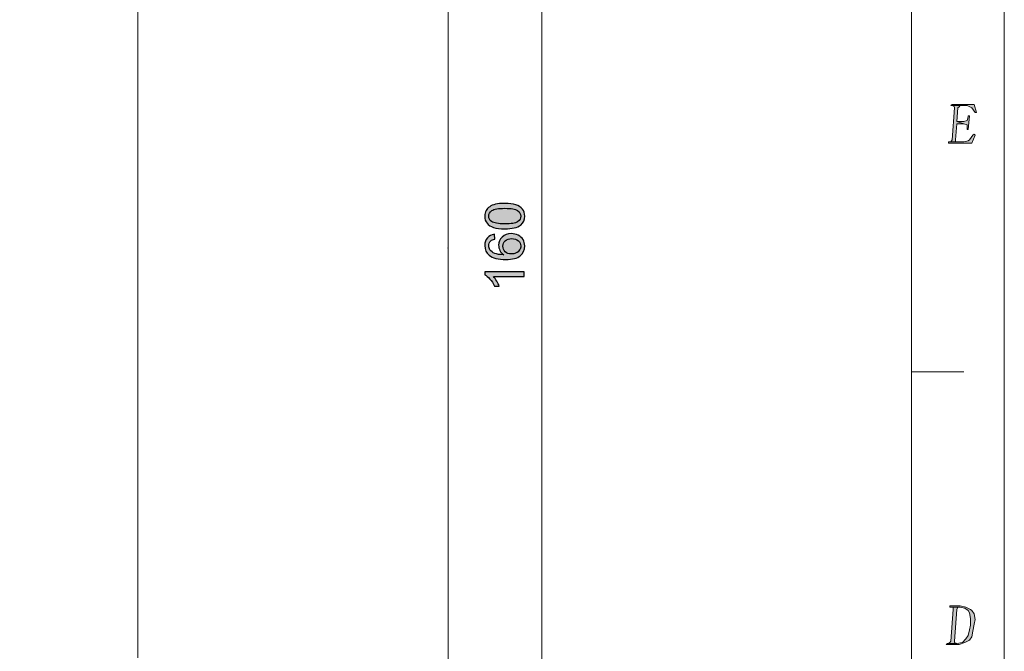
# Model space of a CAD drawing. Header units: millimetres. Extents: x -296 to 295, y -209 to 209.
# Tile 119 of 123: x 168 to 295, y 27 to 109. Entities that reach past the tile are written whole.
import ezdxf

# ---------------------------------------------------------------- set-up
doc = ezdxf.new("R2010")
doc.units = ezdxf.units.MM
doc.header["$MEASUREMENT"] = 0
doc.layers.add('layer 1', color=7, linetype='Continuous')

msp = doc.modelspace()

# ---------------------------------------------------------------- hatches: boundary and pattern name
at = {"layer": 'layer 1'}
h = msp.add_hatch(color=1, dxfattribs=at)
edge = h.paths.add_edge_path()
edge.add_spline(control_points=[(291.4323, 97.9175), (291.4323, 97.9175), (288.5911, 97.9175), (288.5911, 97.9175), (288.5911, 97.9175), (288.4416, 97.7708), (288.4416, 97.7708), (288.4416, 97.7708), (288.5911, 97.7708), (288.5911, 97.7708), (288.5911, 97.7708), (290.5351, 97.7708), (290.5351, 97.7708), (290.5351, 97.7708), (291.1332, 97.4774), (291.1332, 97.4774), (291.1332, 97.4774), (291.1332, 97.4774), (291.1332, 97.4774), (291.1332, 97.4774), (291.5818, 96.8907), (291.5818, 96.8907), (291.5818, 96.8907), (291.7313, 96.8907), (291.7313, 96.8907), (291.7313, 96.8907), (291.4323, 97.9175), (291.4323, 97.9175)], knot_values=[0, 0, 0, 0, 0.11111111, 0.11111111, 0.11111111, 0.22222222, 0.22222222, 0.22222222, 0.33333333, 0.33333333, 0.33333333, 0.44444444, 0.44444444, 0.44444444, 0.55555556, 0.55555556, 0.55555556, 0.66666667, 0.66666667, 0.66666667, 0.77777778, 0.77777778, 0.77777778, 0.88888889, 0.88888889, 0.88888889, 1, 1, 1, 1], degree=3, periodic=1)
h = msp.add_hatch(color=1, dxfattribs=at)
edge = h.paths.add_edge_path()
edge.add_spline(control_points=[(288.5911, 97.7708), (288.5911, 97.7708), (288.8902, 97.6241), (288.8902, 97.6241), (288.8902, 97.6241), (288.8902, 97.4774), (288.8902, 97.4774), (288.8902, 97.4774), (288.5911, 93.37), (288.5911, 93.37), (288.5911, 93.37), (288.4416, 93.0766), (288.4416, 93.0766), (288.4416, 93.0766), (288.292, 93.0766), (288.292, 93.0766), (288.292, 93.0766), (289.1892, 93.0766), (289.1892, 93.0766), (289.1892, 93.0766), (289.0397, 93.0766), (289.0397, 93.0766), (289.0397, 93.0766), (289.0397, 93.37), (289.0397, 93.37), (289.0397, 93.37), (289.1892, 95.4237), (289.1892, 95.4237), (289.1892, 95.4237), (290.0864, 95.4237), (290.0864, 95.4237), (290.0864, 95.4237), (289.1892, 95.7171), (289.1892, 95.7171), (289.1892, 95.7171), (289.3388, 97.4774), (289.3388, 97.4774), (289.3388, 97.4774), (289.4883, 97.6241), (289.4883, 97.6241), (289.4883, 97.6241), (289.6378, 97.7708), (289.6378, 97.7708), (289.6378, 97.7708), (290.5351, 97.7708), (290.5351, 97.7708), (290.5351, 97.7708), (288.5911, 97.7708), (288.5911, 97.7708)], knot_values=[0, 0, 0, 0, 0.0625, 0.0625, 0.0625, 0.125, 0.125, 0.125, 0.1875, 0.1875, 0.1875, 0.25, 0.25, 0.25, 0.3125, 0.3125, 0.3125, 0.375, 0.375, 0.375, 0.4375, 0.4375, 0.4375, 0.5, 0.5, 0.5, 0.5625, 0.5625, 0.5625, 0.625, 0.625, 0.625, 0.6875, 0.6875, 0.6875, 0.75, 0.75, 0.75, 0.8125, 0.8125, 0.8125, 0.875, 0.875, 0.875, 0.9375, 0.9375, 0.9375, 1, 1, 1, 1], degree=3, periodic=1)
h = msp.add_hatch(color=1, dxfattribs=at)
edge = h.paths.add_edge_path()
edge.add_spline(control_points=[(290.8341, 96.4506), (290.8341, 96.4506), (290.6846, 96.4506), (290.6846, 96.4506), (290.6846, 96.4506), (290.6846, 96.3039), (290.6846, 96.3039), (290.6846, 96.3039), (290.5351, 95.8638), (290.5351, 95.8638), (290.5351, 95.8638), (290.0864, 95.7171), (290.0864, 95.7171), (290.0864, 95.7171), (289.1892, 95.7171), (289.1892, 95.7171), (289.1892, 95.7171), (290.0864, 95.4237), (290.0864, 95.4237), (290.0864, 95.4237), (290.5351, 95.277), (290.5351, 95.277), (290.5351, 95.277), (290.5351, 94.8369), (290.5351, 94.8369), (290.5351, 94.8369), (290.5351, 94.6903), (290.5351, 94.6903), (290.5351, 94.6903), (290.6846, 94.6903), (290.6846, 94.6903), (290.6846, 94.6903), (290.8341, 96.4506), (290.8341, 96.4506)], knot_values=[0, 0, 0, 0, 0.09090909, 0.09090909, 0.09090909, 0.18181818, 0.18181818, 0.18181818, 0.27272727, 0.27272727, 0.27272727, 0.36363636, 0.36363636, 0.36363636, 0.45454545, 0.45454545, 0.45454545, 0.54545455, 0.54545455, 0.54545455, 0.63636364, 0.63636364, 0.63636364, 0.72727273, 0.72727273, 0.72727273, 0.81818182, 0.81818182, 0.81818182, 0.90909091, 0.90909091, 0.90909091, 1, 1, 1, 1], degree=3, periodic=1)
h = msp.add_hatch(color=1, dxfattribs=at)
edge = h.paths.add_edge_path()
edge.add_spline(control_points=[(291.4323, 94.1035), (291.4323, 94.1035), (291.2827, 93.9568), (291.2827, 93.9568), (291.2827, 93.9568), (290.8341, 93.37), (290.8341, 93.37), (290.8341, 93.37), (290.6846, 93.2233), (290.6846, 93.2233), (290.6846, 93.2233), (290.0864, 93.0766), (290.0864, 93.0766), (290.0864, 93.0766), (289.1892, 93.0766), (289.1892, 93.0766), (289.1892, 93.0766), (288.292, 93.0766), (288.292, 93.0766), (288.292, 93.0766), (288.1425, 93.0766), (288.1425, 93.0766), (288.1425, 93.0766), (288.1425, 92.9299), (288.1425, 92.9299), (288.1425, 92.9299), (291.1332, 92.9299), (291.1332, 92.9299), (291.1332, 92.9299), (291.5818, 93.9568), (291.5818, 93.9568), (291.5818, 93.9568), (291.4323, 94.1035), (291.4323, 94.1035)], knot_values=[0, 0, 0, 0, 0.09090909, 0.09090909, 0.09090909, 0.18181818, 0.18181818, 0.18181818, 0.27272727, 0.27272727, 0.27272727, 0.36363636, 0.36363636, 0.36363636, 0.45454545, 0.45454545, 0.45454545, 0.54545455, 0.54545455, 0.54545455, 0.63636364, 0.63636364, 0.63636364, 0.72727273, 0.72727273, 0.72727273, 0.81818182, 0.81818182, 0.81818182, 0.90909091, 0.90909091, 0.90909091, 1, 1, 1, 1], degree=3, periodic=1)
h = msp.add_hatch(color=18, dxfattribs=at)
edge = h.paths.add_edge_path()
edge.add_spline(control_points=[(230.889, 81.8697), (230.2928, 81.8697), (229.8107, 81.9309), (229.4462, 82.0532), (229.0804, 82.1767), (228.7994, 82.3589), (228.603, 82.6012), (228.4066, 82.8422), (228.309, 83.1468), (228.309, 83.5137), (228.309, 83.7842), (228.3631, 84.0217), (228.4725, 84.2275), (228.5818, 84.4321), (228.7394, 84.6014), (228.9452, 84.7331), (229.1498, 84.8648), (229.4003, 84.9683), (229.6954, 85.0436), (229.9906, 85.12), (230.3892, 85.1576), (230.889, 85.1576), (231.4817, 85.1576), (231.9615, 85.0965), (232.326, 84.9754), (232.6917, 84.8543), (232.9728, 84.672), (233.1703, 84.4297), (233.3679, 84.1887), (233.4667, 83.8829), (233.4667, 83.5137), (233.4667, 83.028), (233.2938, 82.6459), (232.9469, 82.3683), (232.5236, 82.0355), (231.838, 81.8697), (230.889, 81.8697)], knot_values=[0, 0, 0, 0, 0.08333333, 0.08333333, 0.08333333, 0.16666667, 0.16666667, 0.16666667, 0.25, 0.25, 0.25, 0.33333333, 0.33333333, 0.33333333, 0.41666667, 0.41666667, 0.41666667, 0.5, 0.5, 0.5, 0.58333333, 0.58333333, 0.58333333, 0.66666667, 0.66666667, 0.66666667, 0.75, 0.75, 0.75, 0.83333333, 0.83333333, 0.83333333, 0.91666667, 0.91666667, 0.91666667, 1, 1, 1, 1], degree=3, periodic=1)
h = msp.add_hatch(color=18, dxfattribs=at)
edge = h.paths.add_edge_path()
edge.add_spline(control_points=[(230.8914, 82.5047), (231.7228, 82.5047), (232.2754, 82.6012), (232.5483, 82.7952), (232.8223, 82.9892), (232.9587, 83.2291), (232.9587, 83.5137), (232.9587, 83.7983), (232.8211, 84.0382), (232.5471, 84.2322), (232.2719, 84.4262), (231.7204, 84.5226), (230.8914, 84.5226), (230.06, 84.5226), (229.5073, 84.4262), (229.2345, 84.2322), (228.9605, 84.0393), (228.8241, 83.7971), (228.8241, 83.5066), (228.8241, 83.2221), (228.9452, 82.9939), (229.1863, 82.8234), (229.4932, 82.6106), (230.0623, 82.5047), (230.8914, 82.5047)], knot_values=[0, 0, 0, 0, 0.125, 0.125, 0.125, 0.25, 0.25, 0.25, 0.375, 0.375, 0.375, 0.5, 0.5, 0.5, 0.625, 0.625, 0.625, 0.75, 0.75, 0.75, 0.875, 0.875, 0.875, 1, 1, 1, 1], degree=3, periodic=1)
h = msp.add_hatch(color=18, dxfattribs=at)
edge = h.paths.add_edge_path()
edge.add_spline(control_points=[(229.5649, 81.17), (229.5649, 81.17), (229.6143, 80.5562), (229.6143, 80.5562), (229.3709, 80.5009), (229.1933, 80.4222), (229.0828, 80.3198), (228.9052, 80.1517), (228.817, 79.9435), (228.817, 79.6966), (228.817, 79.4979), (228.8723, 79.3215), (228.9828, 79.1698), (229.1251, 78.9746), (229.3321, 78.8217), (229.6049, 78.7076), (229.8789, 78.5948), (230.2681, 78.536), (230.7726, 78.5313), (230.5456, 78.6806), (230.3763, 78.864), (230.267, 79.0804), (230.1564, 79.2968), (230.1011, 79.5226), (230.1011, 79.7601), (230.1011, 80.174), (230.254, 80.5268), (230.5586, 80.8184), (230.8632, 81.1089), (231.2559, 81.2547), (231.7392, 81.2547), (232.0567, 81.2547), (232.3507, 81.1865), (232.6235, 81.0501), (232.8963, 80.9125), (233.1045, 80.7255), (233.2491, 80.4857), (233.3938, 80.2469), (233.4667, 79.9753), (233.4667, 79.6719), (233.4667, 79.1557), (233.2762, 78.7335), (232.8963, 78.4066), (232.5165, 78.0809), (231.8897, 77.9174), (231.0172, 77.9174), (230.0412, 77.9174), (229.3309, 78.0985), (228.8876, 78.4595), (228.5019, 78.7747), (228.309, 79.1992), (228.309, 79.7342), (228.309, 80.1317), (228.4207, 80.4586), (228.643, 80.7126), (228.8652, 80.9666), (229.1722, 81.1195), (229.5649, 81.17)], knot_values=[0, 0, 0, 0, 0.05263158, 0.05263158, 0.05263158, 0.10526316, 0.10526316, 0.10526316, 0.15789474, 0.15789474, 0.15789474, 0.21052632, 0.21052632, 0.21052632, 0.26315789, 0.26315789, 0.26315789, 0.31578947, 0.31578947, 0.31578947, 0.36842105, 0.36842105, 0.36842105, 0.42105263, 0.42105263, 0.42105263, 0.47368421, 0.47368421, 0.47368421, 0.52631579, 0.52631579, 0.52631579, 0.57894737, 0.57894737, 0.57894737, 0.63157895, 0.63157895, 0.63157895, 0.68421053, 0.68421053, 0.68421053, 0.73684211, 0.73684211, 0.73684211, 0.78947368, 0.78947368, 0.78947368, 0.84210526, 0.84210526, 0.84210526, 0.89473684, 0.89473684, 0.89473684, 0.94736842, 0.94736842, 0.94736842, 1, 1, 1, 1], degree=3, periodic=1)
h = msp.add_hatch(color=18, dxfattribs=at)
edge = h.paths.add_edge_path()
edge.add_spline(control_points=[(231.7451, 78.63), (231.9591, 78.63), (232.1637, 78.6759), (232.3589, 78.7664), (232.5541, 78.857), (232.7023, 78.984), (232.8046, 79.1451), (232.9069, 79.3074), (232.9587, 79.4791), (232.9587, 79.6613), (232.9587, 79.9259), (232.8528, 80.1517), (232.6412, 80.3387), (232.4295, 80.5256), (232.1426, 80.6197), (231.7792, 80.6197), (231.43, 80.6197), (231.1548, 80.5268), (230.9537, 80.3422), (230.7526, 80.1576), (230.6515, 79.9224), (230.6515, 79.6366), (230.6515, 79.3568), (230.7526, 79.118), (230.9537, 78.9228), (231.1548, 78.7276), (231.4182, 78.63), (231.7451, 78.63)], knot_values=[0, 0, 0, 0, 0.11111111, 0.11111111, 0.11111111, 0.22222222, 0.22222222, 0.22222222, 0.33333333, 0.33333333, 0.33333333, 0.44444444, 0.44444444, 0.44444444, 0.55555556, 0.55555556, 0.55555556, 0.66666667, 0.66666667, 0.66666667, 0.77777778, 0.77777778, 0.77777778, 0.88888889, 0.88888889, 0.88888889, 1, 1, 1, 1], degree=3, periodic=1)
h = msp.add_hatch(color=18, dxfattribs=at)
edge = h.paths.add_edge_path()
edge.add_spline(control_points=[(223.5653, 79.3975), (223.5653, 79.403), (223.5697, 79.4075), (223.5753, 79.4075), (223.5808, 79.4075), (223.5853, 79.403), (223.5853, 79.3975), (223.5853, 79.392), (223.5808, 79.3875), (223.5753, 79.3875), (223.5697, 79.3875), (223.5653, 79.392), (223.5653, 79.3975)], knot_values=[0, 0, 0, 0, 0.25, 0.25, 0.25, 0.5, 0.5, 0.5, 0.75, 0.75, 0.75, 1, 1, 1, 1], degree=3, periodic=1)
h = msp.add_hatch(color=18, dxfattribs=at)
edge = h.paths.add_edge_path()
edge.add_spline(control_points=[(233.382, 76.3499), (233.382, 76.3499), (233.382, 75.729), (233.382, 75.729), (233.382, 75.729), (229.4285, 75.729), (229.4285, 75.729), (229.572, 75.5796), (229.7143, 75.3833), (229.8566, 75.141), (229.9988, 74.8988), (230.1058, 74.6801), (230.1764, 74.4872), (230.1764, 74.4872), (229.5767, 74.4872), (229.5767, 74.4872), (229.4144, 74.8341), (229.2168, 75.1375), (228.984, 75.3974), (228.7524, 75.6573), (228.5277, 75.8419), (228.309, 75.9501), (228.309, 75.9501), (228.309, 76.3499), (228.309, 76.3499), (228.309, 76.3499), (233.382, 76.3499), (233.382, 76.3499)], knot_values=[0, 0, 0, 0, 0.11111111, 0.11111111, 0.11111111, 0.22222222, 0.22222222, 0.22222222, 0.33333333, 0.33333333, 0.33333333, 0.44444444, 0.44444444, 0.44444444, 0.55555556, 0.55555556, 0.55555556, 0.66666667, 0.66666667, 0.66666667, 0.77777778, 0.77777778, 0.77777778, 0.88888889, 0.88888889, 0.88888889, 1, 1, 1, 1], degree=3, periodic=1)
h = msp.add_hatch(color=1, dxfattribs=at)
edge = h.paths.add_edge_path()
edge.add_spline(control_points=[(289.6378, 33.2291), (289.6378, 33.2291), (288.292, 33.2291), (288.292, 33.2291), (288.292, 33.2291), (288.292, 33.0824), (288.292, 33.0824), (288.292, 33.0824), (288.5911, 33.0824), (288.5911, 33.0824), (288.5911, 33.0824), (289.6378, 33.0824), (289.6378, 33.0824), (289.6378, 33.0824), (290.236, 32.9357), (290.236, 32.9357), (290.236, 32.9357), (290.6846, 32.6423), (290.6846, 32.6423), (290.6846, 32.6423), (290.8341, 32.3489), (290.8341, 32.3489), (290.8341, 32.3489), (290.9837, 31.6154), (290.9837, 31.6154), (290.9837, 31.6154), (290.9837, 30.7353), (290.9837, 30.7353), (290.9837, 30.7353), (290.8341, 30.1485), (290.8341, 30.1485), (290.8341, 30.1485), (290.6846, 29.415), (290.6846, 29.415), (290.6846, 29.415), (290.3855, 28.975), (290.3855, 28.975), (290.3855, 28.975), (289.9369, 28.5349), (289.9369, 28.5349), (289.9369, 28.5349), (289.1892, 28.3882), (289.1892, 28.3882), (289.1892, 28.3882), (288.1425, 28.3882), (288.1425, 28.3882), (288.1425, 28.3882), (287.993, 28.3882), (287.993, 28.3882), (287.993, 28.3882), (287.8434, 28.2415), (287.8434, 28.2415), (287.8434, 28.2415), (289.1892, 28.2415), (289.1892, 28.2415), (289.1892, 28.2415), (289.4883, 28.2415), (289.4883, 28.2415), (289.4883, 28.2415), (290.236, 28.5349), (290.236, 28.5349), (290.236, 28.5349), (290.8341, 28.8283), (290.8341, 28.8283), (290.8341, 28.8283), (291.1332, 29.2683), (291.1332, 29.2683), (291.1332, 29.2683), (291.2827, 30.0018), (291.2827, 30.0018), (291.2827, 30.0018), (291.4323, 30.882), (291.4323, 30.882), (291.4323, 30.882), (291.5818, 31.4688), (291.5818, 31.4688), (291.5818, 31.4688), (291.4323, 32.2022), (291.4323, 32.2022), (291.4323, 32.2022), (291.1332, 32.6423), (291.1332, 32.6423), (291.1332, 32.6423), (290.9837, 32.789), (290.9837, 32.789), (290.9837, 32.789), (290.3855, 33.0824), (290.3855, 33.0824), (290.3855, 33.0824), (289.6378, 33.2291), (289.6378, 33.2291)], knot_values=[0, 0, 0, 0, 0.03333333, 0.03333333, 0.03333333, 0.06666667, 0.06666667, 0.06666667, 0.1, 0.1, 0.1, 0.13333333, 0.13333333, 0.13333333, 0.16666667, 0.16666667, 0.16666667, 0.2, 0.2, 0.2, 0.23333333, 0.23333333, 0.23333333, 0.26666667, 0.26666667, 0.26666667, 0.3, 0.3, 0.3, 0.33333333, 0.33333333, 0.33333333, 0.36666667, 0.36666667, 0.36666667, 0.4, 0.4, 0.4, 0.43333333, 0.43333333, 0.43333333, 0.46666667, 0.46666667, 0.46666667, 0.5, 0.5, 0.5, 0.53333333, 0.53333333, 0.53333333, 0.56666667, 0.56666667, 0.56666667, 0.6, 0.6, 0.6, 0.63333333, 0.63333333, 0.63333333, 0.66666667, 0.66666667, 0.66666667, 0.7, 0.7, 0.7, 0.73333333, 0.73333333, 0.73333333, 0.76666667, 0.76666667, 0.76666667, 0.8, 0.8, 0.8, 0.83333333, 0.83333333, 0.83333333, 0.86666667, 0.86666667, 0.86666667, 0.9, 0.9, 0.9, 0.93333333, 0.93333333, 0.93333333, 0.96666667, 0.96666667, 0.96666667, 1, 1, 1, 1], degree=3, periodic=1)
h = msp.add_hatch(color=1, dxfattribs=at)
edge = h.paths.add_edge_path()
edge.add_spline(control_points=[(288.5911, 33.0824), (288.5911, 33.0824), (288.7406, 33.0824), (288.7406, 33.0824), (288.7406, 33.0824), (288.7406, 32.789), (288.7406, 32.789), (288.7406, 32.789), (288.4416, 28.6816), (288.4416, 28.6816), (288.4416, 28.6816), (288.292, 28.5349), (288.292, 28.5349), (288.292, 28.5349), (288.1425, 28.3882), (288.1425, 28.3882), (288.1425, 28.3882), (289.1892, 28.3882), (289.1892, 28.3882), (289.1892, 28.3882), (288.8902, 28.5349), (288.8902, 28.5349), (288.8902, 28.5349), (288.8902, 28.6816), (288.8902, 28.6816), (288.8902, 28.6816), (289.1892, 32.789), (289.1892, 32.789), (289.1892, 32.789), (289.3388, 33.0824), (289.3388, 33.0824), (289.3388, 33.0824), (289.6378, 33.0824), (289.6378, 33.0824), (289.6378, 33.0824), (288.5911, 33.0824), (288.5911, 33.0824)], knot_values=[0, 0, 0, 0, 0.08333333, 0.08333333, 0.08333333, 0.16666667, 0.16666667, 0.16666667, 0.25, 0.25, 0.25, 0.33333333, 0.33333333, 0.33333333, 0.41666667, 0.41666667, 0.41666667, 0.5, 0.5, 0.5, 0.58333333, 0.58333333, 0.58333333, 0.66666667, 0.66666667, 0.66666667, 0.75, 0.75, 0.75, 0.83333333, 0.83333333, 0.83333333, 0.91666667, 0.91666667, 0.91666667, 1, 1, 1, 1], degree=3, periodic=1)

# ---------------------------------------------------------------- linework, layer by layer
at = {"layer": 'layer 1', "color": 1, "lineweight": 0}
msp.add_open_spline([(295.3283, 209.2747), (295.3283, 209.2747), (295.3283, -208.9236), (295.3283, -208.9236), (295.3283, -208.9236), (-296.1944, -208.9236), (-296.1944, -208.9236), (-296.1944, -208.9236), (-296.1944, 209.2747), (-296.1944, 209.2747), (-296.1944, 209.2747), (295.3283, 209.2747), (295.3283, 209.2747)], degree=3, knots=[0, 0, 0, 0, 0.25, 0.25, 0.25, 0.5, 0.5, 0.5, 0.75, 0.75, 0.75, 1, 1, 1, 1], dxfattribs=at)
at = {"layer": 'layer 1', "color": 5, "lineweight": 0}
msp.add_open_spline([(-281.2487, 194.7284), (-281.2487, 194.7284), (-281.2487, -197.0649), (-281.2487, -197.0649), (-281.2487, -197.0649), (283.3586, -197.0649), (283.3586, -197.0649)], degree=3, knots=[0, 0, 0, 0, 0.5, 0.5, 0.5, 1, 1, 1, 1], dxfattribs=at)
msp.add_open_spline([(283.3586, 194.7284), (283.3586, 194.7284), (283.3586, -197.0649), (283.3586, -197.0649)], degree=3, dxfattribs=at)
at = {"layer": 'layer 1', "lineweight": 9}
for points in [[(183.5753, 158.7972), (183.5753, 158.7972), (183.5753, 26.525), (183.5753, 26.525)], [(223.5753, 1.6639), (223.5753, 1.6639), (223.5753, 157.1311), (223.5753, 157.1311)]]:
    msp.add_open_spline(points, degree=3, dxfattribs=at)
at = {"layer": 'layer 1', "lineweight": 0}
msp.add_open_spline([(235.6545, 150.7392), (235.6545, 150.7392), (235.6545, -3.265), (235.6545, -3.265)], degree=3, dxfattribs=at)
for points, knots in [([(291.4323, 97.9175), (291.4323, 97.9175), (288.5911, 97.9175), (288.5911, 97.9175), (288.5911, 97.9175), (288.4416, 97.7708), (288.4416, 97.7708), (288.4416, 97.7708), (288.5911, 97.7708), (288.5911, 97.7708), (288.5911, 97.7708), (290.5351, 97.7708), (290.5351, 97.7708), (290.5351, 97.7708), (291.1332, 97.4774), (291.1332, 97.4774), (291.1332, 97.4774), (291.1332, 97.4774), (291.1332, 97.4774), (291.1332, 97.4774), (291.5818, 96.8907), (291.5818, 96.8907), (291.5818, 96.8907), (291.7313, 96.8907), (291.7313, 96.8907), (291.7313, 96.8907), (291.4323, 97.9175), (291.4323, 97.9175)], [0, 0, 0, 0, 0.11111111, 0.11111111, 0.11111111, 0.22222222, 0.22222222, 0.22222222, 0.33333333, 0.33333333, 0.33333333, 0.44444444, 0.44444444, 0.44444444, 0.55555556, 0.55555556, 0.55555556, 0.66666667, 0.66666667, 0.66666667, 0.77777778, 0.77777778, 0.77777778, 0.88888889, 0.88888889, 0.88888889, 1, 1, 1, 1]), ([(288.5911, 97.7708), (288.5911, 97.7708), (288.8902, 97.6241), (288.8902, 97.6241), (288.8902, 97.6241), (288.8902, 97.4774), (288.8902, 97.4774), (288.8902, 97.4774), (288.5911, 93.37), (288.5911, 93.37), (288.5911, 93.37), (288.4416, 93.0766), (288.4416, 93.0766), (288.4416, 93.0766), (288.292, 93.0766), (288.292, 93.0766), (288.292, 93.0766), (289.1892, 93.0766), (289.1892, 93.0766), (289.1892, 93.0766), (289.0397, 93.0766), (289.0397, 93.0766), (289.0397, 93.0766), (289.0397, 93.37), (289.0397, 93.37), (289.0397, 93.37), (289.1892, 95.4237), (289.1892, 95.4237), (289.1892, 95.4237), (290.0864, 95.4237), (290.0864, 95.4237), (290.0864, 95.4237), (289.1892, 95.7171), (289.1892, 95.7171), (289.1892, 95.7171), (289.3388, 97.4774), (289.3388, 97.4774), (289.3388, 97.4774), (289.4883, 97.6241), (289.4883, 97.6241), (289.4883, 97.6241), (289.6378, 97.7708), (289.6378, 97.7708), (289.6378, 97.7708), (290.5351, 97.7708), (290.5351, 97.7708), (290.5351, 97.7708), (288.5911, 97.7708), (288.5911, 97.7708)], [0, 0, 0, 0, 0.0625, 0.0625, 0.0625, 0.125, 0.125, 0.125, 0.1875, 0.1875, 0.1875, 0.25, 0.25, 0.25, 0.3125, 0.3125, 0.3125, 0.375, 0.375, 0.375, 0.4375, 0.4375, 0.4375, 0.5, 0.5, 0.5, 0.5625, 0.5625, 0.5625, 0.625, 0.625, 0.625, 0.6875, 0.6875, 0.6875, 0.75, 0.75, 0.75, 0.8125, 0.8125, 0.8125, 0.875, 0.875, 0.875, 0.9375, 0.9375, 0.9375, 1, 1, 1, 1]), ([(290.8341, 96.4506), (290.8341, 96.4506), (290.6846, 96.4506), (290.6846, 96.4506), (290.6846, 96.4506), (290.6846, 96.3039), (290.6846, 96.3039), (290.6846, 96.3039), (290.5351, 95.8638), (290.5351, 95.8638), (290.5351, 95.8638), (290.0864, 95.7171), (290.0864, 95.7171), (290.0864, 95.7171), (289.1892, 95.7171), (289.1892, 95.7171), (289.1892, 95.7171), (290.0864, 95.4237), (290.0864, 95.4237), (290.0864, 95.4237), (290.5351, 95.277), (290.5351, 95.277), (290.5351, 95.277), (290.5351, 94.8369), (290.5351, 94.8369), (290.5351, 94.8369), (290.5351, 94.6903), (290.5351, 94.6903), (290.5351, 94.6903), (290.6846, 94.6903), (290.6846, 94.6903), (290.6846, 94.6903), (290.8341, 96.4506), (290.8341, 96.4506)], [0, 0, 0, 0, 0.09090909, 0.09090909, 0.09090909, 0.18181818, 0.18181818, 0.18181818, 0.27272727, 0.27272727, 0.27272727, 0.36363636, 0.36363636, 0.36363636, 0.45454545, 0.45454545, 0.45454545, 0.54545455, 0.54545455, 0.54545455, 0.63636364, 0.63636364, 0.63636364, 0.72727273, 0.72727273, 0.72727273, 0.81818182, 0.81818182, 0.81818182, 0.90909091, 0.90909091, 0.90909091, 1, 1, 1, 1]), ([(291.4323, 94.1035), (291.4323, 94.1035), (291.2827, 93.9568), (291.2827, 93.9568), (291.2827, 93.9568), (290.8341, 93.37), (290.8341, 93.37), (290.8341, 93.37), (290.6846, 93.2233), (290.6846, 93.2233), (290.6846, 93.2233), (290.0864, 93.0766), (290.0864, 93.0766), (290.0864, 93.0766), (289.1892, 93.0766), (289.1892, 93.0766), (289.1892, 93.0766), (288.292, 93.0766), (288.292, 93.0766), (288.292, 93.0766), (288.1425, 93.0766), (288.1425, 93.0766), (288.1425, 93.0766), (288.1425, 92.9299), (288.1425, 92.9299), (288.1425, 92.9299), (291.1332, 92.9299), (291.1332, 92.9299), (291.1332, 92.9299), (291.5818, 93.9568), (291.5818, 93.9568), (291.5818, 93.9568), (291.4323, 94.1035), (291.4323, 94.1035)], [0, 0, 0, 0, 0.09090909, 0.09090909, 0.09090909, 0.18181818, 0.18181818, 0.18181818, 0.27272727, 0.27272727, 0.27272727, 0.36363636, 0.36363636, 0.36363636, 0.45454545, 0.45454545, 0.45454545, 0.54545455, 0.54545455, 0.54545455, 0.63636364, 0.63636364, 0.63636364, 0.72727273, 0.72727273, 0.72727273, 0.81818182, 0.81818182, 0.81818182, 0.90909091, 0.90909091, 0.90909091, 1, 1, 1, 1]), ([(289.6378, 33.2291), (289.6378, 33.2291), (288.292, 33.2291), (288.292, 33.2291), (288.292, 33.2291), (288.292, 33.0824), (288.292, 33.0824), (288.292, 33.0824), (288.5911, 33.0824), (288.5911, 33.0824), (288.5911, 33.0824), (289.6378, 33.0824), (289.6378, 33.0824), (289.6378, 33.0824), (290.236, 32.9357), (290.236, 32.9357), (290.236, 32.9357), (290.6846, 32.6423), (290.6846, 32.6423), (290.6846, 32.6423), (290.8341, 32.3489), (290.8341, 32.3489), (290.8341, 32.3489), (290.9837, 31.6154), (290.9837, 31.6154), (290.9837, 31.6154), (290.9837, 30.7353), (290.9837, 30.7353), (290.9837, 30.7353), (290.8341, 30.1485), (290.8341, 30.1485), (290.8341, 30.1485), (290.6846, 29.415), (290.6846, 29.415), (290.6846, 29.415), (290.3855, 28.975), (290.3855, 28.975), (290.3855, 28.975), (289.9369, 28.5349), (289.9369, 28.5349), (289.9369, 28.5349), (289.1892, 28.3882), (289.1892, 28.3882), (289.1892, 28.3882), (288.1425, 28.3882), (288.1425, 28.3882), (288.1425, 28.3882), (287.993, 28.3882), (287.993, 28.3882), (287.993, 28.3882), (287.8434, 28.2415), (287.8434, 28.2415), (287.8434, 28.2415), (289.1892, 28.2415), (289.1892, 28.2415), (289.1892, 28.2415), (289.4883, 28.2415), (289.4883, 28.2415), (289.4883, 28.2415), (290.236, 28.5349), (290.236, 28.5349), (290.236, 28.5349), (290.8341, 28.8283), (290.8341, 28.8283), (290.8341, 28.8283), (291.1332, 29.2683), (291.1332, 29.2683), (291.1332, 29.2683), (291.2827, 30.0018), (291.2827, 30.0018), (291.2827, 30.0018), (291.4323, 30.882), (291.4323, 30.882), (291.4323, 30.882), (291.5818, 31.4688), (291.5818, 31.4688), (291.5818, 31.4688), (291.4323, 32.2022), (291.4323, 32.2022), (291.4323, 32.2022), (291.1332, 32.6423), (291.1332, 32.6423), (291.1332, 32.6423), (290.9837, 32.789), (290.9837, 32.789), (290.9837, 32.789), (290.3855, 33.0824), (290.3855, 33.0824), (290.3855, 33.0824), (289.6378, 33.2291), (289.6378, 33.2291)], [0, 0, 0, 0, 0.03333333, 0.03333333, 0.03333333, 0.06666667, 0.06666667, 0.06666667, 0.1, 0.1, 0.1, 0.13333333, 0.13333333, 0.13333333, 0.16666667, 0.16666667, 0.16666667, 0.2, 0.2, 0.2, 0.23333333, 0.23333333, 0.23333333, 0.26666667, 0.26666667, 0.26666667, 0.3, 0.3, 0.3, 0.33333333, 0.33333333, 0.33333333, 0.36666667, 0.36666667, 0.36666667, 0.4, 0.4, 0.4, 0.43333333, 0.43333333, 0.43333333, 0.46666667, 0.46666667, 0.46666667, 0.5, 0.5, 0.5, 0.53333333, 0.53333333, 0.53333333, 0.56666667, 0.56666667, 0.56666667, 0.6, 0.6, 0.6, 0.63333333, 0.63333333, 0.63333333, 0.66666667, 0.66666667, 0.66666667, 0.7, 0.7, 0.7, 0.73333333, 0.73333333, 0.73333333, 0.76666667, 0.76666667, 0.76666667, 0.8, 0.8, 0.8, 0.83333333, 0.83333333, 0.83333333, 0.86666667, 0.86666667, 0.86666667, 0.9, 0.9, 0.9, 0.93333333, 0.93333333, 0.93333333, 0.96666667, 0.96666667, 0.96666667, 1, 1, 1, 1]), ([(288.5911, 33.0824), (288.5911, 33.0824), (288.7406, 33.0824), (288.7406, 33.0824), (288.7406, 33.0824), (288.7406, 32.789), (288.7406, 32.789), (288.7406, 32.789), (288.4416, 28.6816), (288.4416, 28.6816), (288.4416, 28.6816), (288.292, 28.5349), (288.292, 28.5349), (288.292, 28.5349), (288.1425, 28.3882), (288.1425, 28.3882), (288.1425, 28.3882), (289.1892, 28.3882), (289.1892, 28.3882), (289.1892, 28.3882), (288.8902, 28.5349), (288.8902, 28.5349), (288.8902, 28.5349), (288.8902, 28.6816), (288.8902, 28.6816), (288.8902, 28.6816), (289.1892, 32.789), (289.1892, 32.789), (289.1892, 32.789), (289.3388, 33.0824), (289.3388, 33.0824), (289.3388, 33.0824), (289.6378, 33.0824), (289.6378, 33.0824), (289.6378, 33.0824), (288.5911, 33.0824), (288.5911, 33.0824)], [0, 0, 0, 0, 0.08333333, 0.08333333, 0.08333333, 0.16666667, 0.16666667, 0.16666667, 0.25, 0.25, 0.25, 0.33333333, 0.33333333, 0.33333333, 0.41666667, 0.41666667, 0.41666667, 0.5, 0.5, 0.5, 0.58333333, 0.58333333, 0.58333333, 0.66666667, 0.66666667, 0.66666667, 0.75, 0.75, 0.75, 0.83333333, 0.83333333, 0.83333333, 0.91666667, 0.91666667, 0.91666667, 1, 1, 1, 1])]:
    msp.add_open_spline(points, degree=3, knots=knots, dxfattribs=at)
at = {"layer": 'layer 1'}
for points, knots in [([(230.889, 81.8697), (230.2928, 81.8697), (229.8107, 81.9309), (229.4462, 82.0532), (229.0804, 82.1767), (228.7994, 82.3589), (228.603, 82.6012), (228.4066, 82.8422), (228.309, 83.1468), (228.309, 83.5137), (228.309, 83.7842), (228.3631, 84.0217), (228.4725, 84.2275), (228.5818, 84.4321), (228.7394, 84.6014), (228.9452, 84.7331), (229.1498, 84.8648), (229.4003, 84.9683), (229.6954, 85.0436), (229.9906, 85.12), (230.3892, 85.1576), (230.889, 85.1576), (231.4817, 85.1576), (231.9615, 85.0965), (232.326, 84.9754), (232.6917, 84.8543), (232.9728, 84.672), (233.1703, 84.4297), (233.3679, 84.1887), (233.4667, 83.8829), (233.4667, 83.5137), (233.4667, 83.028), (233.2938, 82.6459), (232.9469, 82.3683), (232.5236, 82.0355), (231.838, 81.8697), (230.889, 81.8697)], [0, 0, 0, 0, 0.08333333, 0.08333333, 0.08333333, 0.16666667, 0.16666667, 0.16666667, 0.25, 0.25, 0.25, 0.33333333, 0.33333333, 0.33333333, 0.41666667, 0.41666667, 0.41666667, 0.5, 0.5, 0.5, 0.58333333, 0.58333333, 0.58333333, 0.66666667, 0.66666667, 0.66666667, 0.75, 0.75, 0.75, 0.83333333, 0.83333333, 0.83333333, 0.91666667, 0.91666667, 0.91666667, 1, 1, 1, 1]), ([(230.8914, 82.5047), (231.7228, 82.5047), (232.2754, 82.6012), (232.5483, 82.7952), (232.8223, 82.9892), (232.9587, 83.2291), (232.9587, 83.5137), (232.9587, 83.7983), (232.8211, 84.0382), (232.5471, 84.2322), (232.2719, 84.4262), (231.7204, 84.5226), (230.8914, 84.5226), (230.06, 84.5226), (229.5073, 84.4262), (229.2345, 84.2322), (228.9605, 84.0393), (228.8241, 83.7971), (228.8241, 83.5066), (228.8241, 83.2221), (228.9452, 82.9939), (229.1863, 82.8234), (229.4932, 82.6106), (230.0623, 82.5047), (230.8914, 82.5047)], [0, 0, 0, 0, 0.125, 0.125, 0.125, 0.25, 0.25, 0.25, 0.375, 0.375, 0.375, 0.5, 0.5, 0.5, 0.625, 0.625, 0.625, 0.75, 0.75, 0.75, 0.875, 0.875, 0.875, 1, 1, 1, 1]), ([(229.5649, 81.17), (229.5649, 81.17), (229.6143, 80.5562), (229.6143, 80.5562), (229.3709, 80.5009), (229.1933, 80.4222), (229.0828, 80.3198), (228.9052, 80.1517), (228.817, 79.9435), (228.817, 79.6966), (228.817, 79.4979), (228.8723, 79.3215), (228.9828, 79.1698), (229.1251, 78.9746), (229.3321, 78.8217), (229.6049, 78.7076), (229.8789, 78.5948), (230.2681, 78.536), (230.7726, 78.5313), (230.5456, 78.6806), (230.3763, 78.864), (230.267, 79.0804), (230.1564, 79.2968), (230.1011, 79.5226), (230.1011, 79.7601), (230.1011, 80.174), (230.254, 80.5268), (230.5586, 80.8184), (230.8632, 81.1089), (231.2559, 81.2547), (231.7392, 81.2547), (232.0567, 81.2547), (232.3507, 81.1865), (232.6235, 81.0501), (232.8963, 80.9125), (233.1045, 80.7255), (233.2491, 80.4857), (233.3938, 80.2469), (233.4667, 79.9753), (233.4667, 79.6719), (233.4667, 79.1557), (233.2762, 78.7335), (232.8963, 78.4066), (232.5165, 78.0809), (231.8897, 77.9174), (231.0172, 77.9174), (230.0412, 77.9174), (229.3309, 78.0985), (228.8876, 78.4595), (228.5019, 78.7747), (228.309, 79.1992), (228.309, 79.7342), (228.309, 80.1317), (228.4207, 80.4586), (228.643, 80.7126), (228.8652, 80.9666), (229.1722, 81.1195), (229.5649, 81.17)], [0, 0, 0, 0, 0.05263158, 0.05263158, 0.05263158, 0.10526316, 0.10526316, 0.10526316, 0.15789474, 0.15789474, 0.15789474, 0.21052632, 0.21052632, 0.21052632, 0.26315789, 0.26315789, 0.26315789, 0.31578947, 0.31578947, 0.31578947, 0.36842105, 0.36842105, 0.36842105, 0.42105263, 0.42105263, 0.42105263, 0.47368421, 0.47368421, 0.47368421, 0.52631579, 0.52631579, 0.52631579, 0.57894737, 0.57894737, 0.57894737, 0.63157895, 0.63157895, 0.63157895, 0.68421053, 0.68421053, 0.68421053, 0.73684211, 0.73684211, 0.73684211, 0.78947368, 0.78947368, 0.78947368, 0.84210526, 0.84210526, 0.84210526, 0.89473684, 0.89473684, 0.89473684, 0.94736842, 0.94736842, 0.94736842, 1, 1, 1, 1]), ([(231.7451, 78.63), (231.9591, 78.63), (232.1637, 78.6759), (232.3589, 78.7664), (232.5541, 78.857), (232.7023, 78.984), (232.8046, 79.1451), (232.9069, 79.3074), (232.9587, 79.4791), (232.9587, 79.6613), (232.9587, 79.9259), (232.8528, 80.1517), (232.6412, 80.3387), (232.4295, 80.5256), (232.1426, 80.6197), (231.7792, 80.6197), (231.43, 80.6197), (231.1548, 80.5268), (230.9537, 80.3422), (230.7526, 80.1576), (230.6515, 79.9224), (230.6515, 79.6366), (230.6515, 79.3568), (230.7526, 79.118), (230.9537, 78.9228), (231.1548, 78.7276), (231.4182, 78.63), (231.7451, 78.63)], [0, 0, 0, 0, 0.11111111, 0.11111111, 0.11111111, 0.22222222, 0.22222222, 0.22222222, 0.33333333, 0.33333333, 0.33333333, 0.44444444, 0.44444444, 0.44444444, 0.55555556, 0.55555556, 0.55555556, 0.66666667, 0.66666667, 0.66666667, 0.77777778, 0.77777778, 0.77777778, 0.88888889, 0.88888889, 0.88888889, 1, 1, 1, 1]), ([(233.382, 76.3499), (233.382, 76.3499), (233.382, 75.729), (233.382, 75.729), (233.382, 75.729), (229.4285, 75.729), (229.4285, 75.729), (229.572, 75.5796), (229.7143, 75.3833), (229.8566, 75.141), (229.9988, 74.8988), (230.1058, 74.6801), (230.1764, 74.4872), (230.1764, 74.4872), (229.5767, 74.4872), (229.5767, 74.4872), (229.4144, 74.8341), (229.2168, 75.1375), (228.984, 75.3974), (228.7524, 75.6573), (228.5277, 75.8419), (228.309, 75.9501), (228.309, 75.9501), (228.309, 76.3499), (228.309, 76.3499), (228.309, 76.3499), (233.382, 76.3499), (233.382, 76.3499)], [0, 0, 0, 0, 0.11111111, 0.11111111, 0.11111111, 0.22222222, 0.22222222, 0.22222222, 0.33333333, 0.33333333, 0.33333333, 0.44444444, 0.44444444, 0.44444444, 0.55555556, 0.55555556, 0.55555556, 0.66666667, 0.66666667, 0.66666667, 0.77777778, 0.77777778, 0.77777778, 0.88888889, 0.88888889, 0.88888889, 1, 1, 1, 1])]:
    msp.add_open_spline(points, degree=3, knots=knots, dxfattribs=at)
at = {"layer": 'layer 1', "lineweight": 9}
msp.add_open_spline([(223.5653, 79.3975), (223.5653, 79.403), (223.5697, 79.4075), (223.5753, 79.4075), (223.5808, 79.4075), (223.5853, 79.403), (223.5853, 79.3975), (223.5853, 79.392), (223.5808, 79.3875), (223.5753, 79.3875), (223.5697, 79.3875), (223.5653, 79.392), (223.5653, 79.3975)], degree=3, knots=[0, 0, 0, 0, 0.25, 0.25, 0.25, 0.5, 0.5, 0.5, 0.75, 0.75, 0.75, 1, 1, 1, 1], dxfattribs=at)
at = {"layer": 'layer 1', "color": 1, "lineweight": 0}
msp.add_open_spline([(290.0864, 63.4457), (290.0864, 63.4457), (283.3586, 63.4457), (283.3586, 63.4457)], degree=3, dxfattribs=at)

doc.saveas('drawing.dxf')
